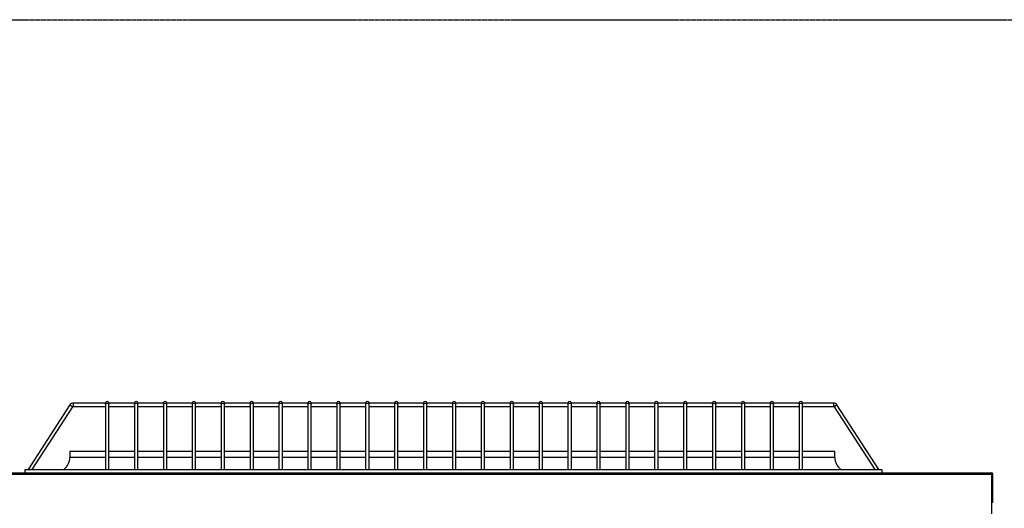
# Model space of a CAD drawing. Extents: x -90708 to 277869, y -117 to 207445.
# Tile 226 of 233: x -70262 to -69393, y 134718 to 135149. Entities that reach past the tile are written whole.
import ezdxf

# ---------------------------------------------------------------- set-up
doc = ezdxf.new("R2010")
doc.units = 0
doc.header["$MEASUREMENT"] = 0
doc.linetypes.add('DASHDOT', pattern=[1, 0.5, -0.25, 0, -0.25])
doc.layers.add('ARQ - EQUIPO CONDENSADORA', color=40, linetype='CONTINUOUS')
doc.layers.add('ARQ-GRELHAS', color=30, linetype='CONTINUOUS')

msp = doc.modelspace()

# ---------------------------------------------------------------- linework, layer by layer
at = {"layer": 'ARQ - EQUIPO CONDENSADORA', "linetype": 'Continuous'}
for p, q in [((-70217.794, 134808.939), (-70254.749, 134752.033)), ((-70251.172, 134752.033), (-70215.278, 134807.305)), ((-70217.794, 134808.939), (-70215.278, 134807.305)), ((-70186.435, 134810.533), (-70214.859, 134810.533)), ((-70214.859, 134810.533), (-70214.859, 134807.533)), ((-70214.859, 134807.533), (-70186.435, 134807.533)), ((-70186.435, 134810.533), (-70186.435, 134809.622)), ((-70186.435, 134809.622), (-70186.435, 134752.033)), ((-70183.435, 134809.622), (-70183.435, 134810.533)), ((-70160.935, 134810.533), (-70183.435, 134810.533)), ((-70183.435, 134752.033), (-70183.435, 134809.622)), ((-70183.435, 134807.533), (-70160.935, 134807.533)), ((-70160.935, 134810.533), (-70160.935, 134809.622)), ((-70160.935, 134809.622), (-70160.935, 134752.033)), ((-70157.935, 134809.622), (-70157.935, 134810.533)), ((-70135.435, 134810.533), (-70157.935, 134810.533)), ((-70157.935, 134752.033), (-70157.935, 134809.622)), ((-70157.935, 134807.533), (-70135.435, 134807.533)), ((-70135.435, 134810.533), (-70135.435, 134809.622)), ((-70135.435, 134809.622), (-70135.435, 134752.033)), ((-70132.435, 134809.622), (-70132.435, 134810.533)), ((-70109.935, 134810.533), (-70132.435, 134810.533)), ((-70132.435, 134752.033), (-70132.435, 134809.622)), ((-70132.435, 134807.533), (-70109.935, 134807.533)), ((-70109.935, 134810.533), (-70109.935, 134809.622)), ((-70109.935, 134809.622), (-70109.935, 134752.033)), ((-70106.935, 134809.622), (-70106.935, 134810.533)), ((-70084.435, 134810.533), (-70106.935, 134810.533)), ((-70106.935, 134752.033), (-70106.935, 134809.622)), ((-70106.935, 134807.533), (-70084.435, 134807.533)), ((-70084.435, 134810.533), (-70084.435, 134809.622)), ((-70084.435, 134809.622), (-70084.435, 134752.033)), ((-70081.435, 134809.622), (-70081.435, 134810.533)), ((-70058.935, 134810.533), (-70081.435, 134810.533)), ((-70081.435, 134752.033), (-70081.435, 134809.622)), ((-70081.435, 134807.533), (-70058.935, 134807.533)), ((-70058.935, 134810.533), (-70058.935, 134809.622)), ((-70058.935, 134809.622), (-70058.935, 134752.033)), ((-70055.935, 134809.622), (-70055.935, 134810.533)), ((-70033.435, 134810.533), (-70055.935, 134810.533)), ((-70055.935, 134752.033), (-70055.935, 134809.622)), ((-70055.935, 134807.533), (-70033.435, 134807.533)), ((-70033.435, 134810.533), (-70033.435, 134809.622)), ((-70033.435, 134809.622), (-70033.435, 134752.033)), ((-70030.435, 134809.622), (-70030.435, 134810.533)), ((-70007.935, 134810.533), (-70030.435, 134810.533)), ((-70030.435, 134752.033), (-70030.435, 134809.622)), ((-70030.435, 134807.533), (-70007.935, 134807.533)), ((-70007.935, 134810.533), (-70007.935, 134809.622)), ((-70007.935, 134809.622), (-70007.935, 134752.033)), ((-70004.935, 134809.622), (-70004.935, 134810.533)), ((-69982.435, 134810.533), (-70004.935, 134810.533)), ((-70004.935, 134752.033), (-70004.935, 134809.622)), ((-70004.935, 134807.533), (-69982.435, 134807.533)), ((-69982.435, 134810.533), (-69982.435, 134809.622)), ((-69982.435, 134809.622), (-69982.435, 134752.033)), ((-69979.435, 134809.622), (-69979.435, 134810.533)), ((-69956.935, 134810.533), (-69979.435, 134810.533)), ((-69979.435, 134752.033), (-69979.435, 134809.622)), ((-69979.435, 134807.533), (-69956.935, 134807.533)), ((-69956.935, 134810.533), (-69956.935, 134809.622)), ((-69956.935, 134809.622), (-69956.935, 134752.033)), ((-69953.935, 134809.622), (-69953.935, 134810.533)), ((-69931.435, 134810.533), (-69953.935, 134810.533)), ((-69953.935, 134752.033), (-69953.935, 134809.622)), ((-69953.935, 134807.533), (-69931.435, 134807.533)), ((-69931.435, 134810.533), (-69931.435, 134809.622)), ((-69931.435, 134809.622), (-69931.435, 134752.033)), ((-69928.435, 134809.622), (-69928.435, 134810.533)), ((-69905.935, 134810.533), (-69928.435, 134810.533)), ((-69928.435, 134752.033), (-69928.435, 134809.622)), ((-69928.435, 134807.533), (-69905.935, 134807.533)), ((-69905.935, 134810.533), (-69905.935, 134809.622)), ((-69905.935, 134809.622), (-69905.935, 134752.033)), ((-69902.935, 134809.622), (-69902.935, 134810.533)), ((-69880.435, 134810.533), (-69902.935, 134810.533)), ((-69902.935, 134752.033), (-69902.935, 134809.622)), ((-69902.935, 134807.533), (-69880.435, 134807.533)), ((-69880.435, 134810.533), (-69880.435, 134809.622)), ((-69880.435, 134809.622), (-69880.435, 134752.033)), ((-69877.435, 134809.622), (-69877.435, 134810.533)), ((-69854.935, 134810.533), (-69877.435, 134810.533)), ((-69877.435, 134752.033), (-69877.435, 134809.622)), ((-69877.435, 134807.533), (-69854.935, 134807.533)), ((-69854.935, 134810.533), (-69854.935, 134809.622)), ((-69854.935, 134809.622), (-69854.935, 134752.033)), ((-69851.935, 134809.622), (-69851.935, 134810.533)), ((-69829.435, 134810.533), (-69851.935, 134810.533)), ((-69851.935, 134752.033), (-69851.935, 134809.622)), ((-69851.935, 134807.533), (-69829.435, 134807.533)), ((-69829.435, 134810.533), (-69829.435, 134809.622)), ((-69829.435, 134809.622), (-69829.435, 134752.033)), ((-69826.435, 134809.622), (-69826.435, 134810.533)), ((-69803.935, 134810.533), (-69826.435, 134810.533)), ((-69826.435, 134752.033), (-69826.435, 134809.622)), ((-69826.435, 134807.533), (-69803.935, 134807.533)), ((-69803.935, 134810.533), (-69803.935, 134809.622)), ((-69803.935, 134809.622), (-69803.935, 134752.033)), ((-69800.935, 134809.622), (-69800.935, 134810.533)), ((-69778.435, 134810.533), (-69800.935, 134810.533)), ((-69800.935, 134752.033), (-69800.935, 134809.622)), ((-69800.935, 134807.533), (-69778.435, 134807.533)), ((-69778.435, 134810.533), (-69778.435, 134809.622)), ((-69778.435, 134809.622), (-69778.435, 134752.033)), ((-69775.435, 134809.622), (-69775.435, 134810.533)), ((-69752.935, 134810.533), (-69775.435, 134810.533)), ((-69775.435, 134752.033), (-69775.435, 134809.622)), ((-69775.435, 134807.533), (-69752.935, 134807.533)), ((-69752.935, 134810.533), (-69752.935, 134809.622)), ((-69752.935, 134809.622), (-69752.935, 134752.033)), ((-69749.935, 134809.622), (-69749.935, 134810.533)), ((-69727.435, 134810.533), (-69749.935, 134810.533)), ((-69749.935, 134752.033), (-69749.935, 134809.622)), ((-69749.935, 134807.533), (-69727.435, 134807.533)), ((-69727.435, 134810.533), (-69727.435, 134809.622)), ((-69727.435, 134809.622), (-69727.435, 134752.033)), ((-69724.435, 134809.622), (-69724.435, 134810.533)), ((-69701.935, 134810.533), (-69724.435, 134810.533)), ((-69724.435, 134752.033), (-69724.435, 134809.622)), ((-69724.435, 134807.533), (-69701.935, 134807.533)), ((-69701.935, 134810.533), (-69701.935, 134809.622)), ((-69701.935, 134809.622), (-69701.935, 134752.033)), ((-69698.935, 134809.622), (-69698.935, 134810.533)), ((-69676.435, 134810.533), (-69698.935, 134810.533)), ((-69698.935, 134752.033), (-69698.935, 134809.622)), ((-69698.935, 134807.533), (-69676.435, 134807.533)), ((-69676.435, 134810.533), (-69676.435, 134809.622)), ((-69676.435, 134809.622), (-69676.435, 134752.033)), ((-69673.435, 134809.622), (-69673.435, 134810.533)), ((-69650.935, 134810.533), (-69673.435, 134810.533)), ((-69673.435, 134752.033), (-69673.435, 134809.622)), ((-69673.435, 134807.533), (-69650.935, 134807.533)), ((-69650.935, 134810.533), (-69650.935, 134809.622)), ((-69650.935, 134809.622), (-69650.935, 134752.033)), ((-69647.935, 134809.622), (-69647.935, 134810.533)), ((-69625.435, 134810.533), (-69647.935, 134810.533)), ((-69647.935, 134752.033), (-69647.935, 134809.622)), ((-69647.935, 134807.533), (-69625.435, 134807.533)), ((-69625.435, 134810.533), (-69625.435, 134809.622)), ((-69625.435, 134809.622), (-69625.435, 134752.033)), ((-69622.435, 134809.622), (-69622.435, 134810.533)), ((-69599.935, 134810.533), (-69622.435, 134810.533)), ((-69622.435, 134752.033), (-69622.435, 134809.622)), ((-69622.435, 134807.533), (-69599.935, 134807.533)), ((-69599.935, 134810.533), (-69599.935, 134809.622)), ((-69599.935, 134809.622), (-69599.935, 134752.033)), ((-69596.935, 134809.622), (-69596.935, 134810.533)), ((-69574.435, 134810.533), (-69596.935, 134810.533)), ((-69596.935, 134752.033), (-69596.935, 134809.622)), ((-69596.935, 134807.533), (-69574.435, 134807.533)), ((-69574.435, 134810.533), (-69574.435, 134809.622)), ((-69574.435, 134809.622), (-69574.435, 134752.033)), ((-69571.435, 134809.622), (-69571.435, 134810.533)), ((-69544.011, 134810.533), (-69571.435, 134810.533)), ((-69571.435, 134752.033), (-69571.435, 134809.622)), ((-69571.435, 134807.533), (-69544.011, 134807.533)), ((-69544.011, 134810.533), (-69544.011, 134807.533)), ((-69541.076, 134808.939), (-69543.592, 134807.305)), ((-69543.592, 134807.305), (-69507.697, 134752.033)), ((-69504.12, 134752.033), (-69541.076, 134808.939)), ((-70217.934, 134767.783), (-70217.934, 134762.783)), ((-70186.435, 134767.783), (-70217.934, 134767.783)), ((-70217.934, 134762.783), (-70186.435, 134762.783)), ((-70160.935, 134767.783), (-70183.435, 134767.783)), ((-70183.435, 134762.783), (-70160.935, 134762.783)), ((-70135.435, 134767.783), (-70157.935, 134767.783)), ((-70157.935, 134762.783), (-70135.435, 134762.783)), ((-70109.935, 134767.783), (-70132.435, 134767.783)), ((-70132.435, 134762.783), (-70109.935, 134762.783)), ((-70084.435, 134767.783), (-70106.935, 134767.783)), ((-70106.935, 134762.783), (-70084.435, 134762.783)), ((-70058.935, 134767.783), (-70081.435, 134767.783)), ((-70081.435, 134762.783), (-70058.935, 134762.783)), ((-70033.435, 134767.783), (-70055.935, 134767.783)), ((-70055.935, 134762.783), (-70033.435, 134762.783)), ((-70007.935, 134767.783), (-70030.435, 134767.783)), ((-70030.435, 134762.783), (-70007.935, 134762.783)), ((-69982.435, 134767.783), (-70004.935, 134767.783)), ((-70004.935, 134762.783), (-69982.435, 134762.783)), ((-69956.935, 134767.783), (-69979.435, 134767.783)), ((-69979.435, 134762.783), (-69956.935, 134762.783)), ((-69931.435, 134767.783), (-69953.935, 134767.783)), ((-69953.935, 134762.783), (-69931.435, 134762.783)), ((-69905.935, 134767.783), (-69928.435, 134767.783)), ((-69928.435, 134762.783), (-69905.935, 134762.783)), ((-69880.435, 134767.783), (-69902.935, 134767.783)), ((-69902.935, 134762.783), (-69880.435, 134762.783)), ((-69854.935, 134767.783), (-69877.435, 134767.783)), ((-69877.435, 134762.783), (-69854.935, 134762.783)), ((-69829.435, 134767.783), (-69851.935, 134767.783)), ((-69851.935, 134762.783), (-69829.435, 134762.783)), ((-69803.935, 134767.783), (-69826.435, 134767.783)), ((-69826.435, 134762.783), (-69803.935, 134762.783)), ((-69778.435, 134767.783), (-69800.935, 134767.783)), ((-69800.935, 134762.783), (-69778.435, 134762.783)), ((-69752.935, 134767.783), (-69775.435, 134767.783)), ((-69775.435, 134762.783), (-69752.935, 134762.783)), ((-69727.435, 134767.783), (-69749.935, 134767.783)), ((-69749.935, 134762.783), (-69727.435, 134762.783)), ((-69701.935, 134767.783), (-69724.435, 134767.783)), ((-69724.435, 134762.783), (-69701.935, 134762.783)), ((-69676.435, 134767.783), (-69698.935, 134767.783)), ((-69698.935, 134762.783), (-69676.435, 134762.783)), ((-69650.935, 134767.783), (-69673.435, 134767.783)), ((-69673.435, 134762.783), (-69650.935, 134762.783)), ((-69625.435, 134767.783), (-69647.935, 134767.783)), ((-69647.935, 134762.783), (-69625.435, 134762.783)), ((-69599.935, 134767.783), (-69622.435, 134767.783)), ((-69622.435, 134762.783), (-69599.935, 134762.783)), ((-69574.435, 134767.783), (-69596.935, 134767.783)), ((-69596.935, 134762.783), (-69574.435, 134762.783)), ((-69542.934, 134767.783), (-69571.435, 134767.783)), ((-69571.435, 134762.783), (-69542.934, 134762.783)), ((-69542.934, 134762.783), (-69542.934, 134767.783)), ((-70257.435, 134749.033), (-70257.435, 134752.033)), ((-70257.435, 134752.033), (-69501.435, 134752.033)), ((-69501.435, 134752.033), (-69501.435, 134749.033)), ((-70356.185, 134749.033), (-70257.435, 134749.033)), ((-70356.185, 134747.782), (-69404.685, 134747.782)), ((-70257.435, 134749.033), (-69501.435, 134749.033)), ((-69501.435, 134749.033), (-69404.686, 134749.033)), ((-69404.685, 134749.033), (-69404.686, 134749.033)), ((-69404.685, 134749.033), (-69404.685, 134747.782)), ((-69404.685, 134747.782), (-69404.685, 134712.783)), ((-69404.685, 134747.782), (-69403.435, 134747.782)), ((-69403.435, 134722.783), (-69403.435, 134747.782)), ((-69403.435, 134722.783), (-69404.685, 134722.783))]:
    msp.add_line(p, q, dxfattribs=at)
at = {"layer": 'ARQ - EQUIPO CONDENSADORA', "linetype": 'Continuous', "flags": 128}
for points in [[(-70186.435, 134809.622), (-70186.321, 134809.935), (-70185.995, 134810.2), (-70185.509, 134810.377), (-70184.935, 134810.439)], [(-70184.935, 134810.439), (-70184.361, 134810.377), (-70183.874, 134810.2), (-70183.549, 134809.935), (-70183.435, 134809.622)], [(-70160.935, 134809.622), (-70160.821, 134809.935), (-70160.495, 134810.2), (-70160.009, 134810.377), (-70159.435, 134810.439)], [(-70159.435, 134810.439), (-70158.861, 134810.377), (-70158.374, 134810.2), (-70158.049, 134809.935), (-70157.935, 134809.622)], [(-70135.435, 134809.622), (-70135.321, 134809.935), (-70134.995, 134810.2), (-70134.509, 134810.377), (-70133.935, 134810.439)], [(-70133.935, 134810.439), (-70133.361, 134810.377), (-70132.874, 134810.2), (-70132.549, 134809.935), (-70132.435, 134809.622)], [(-70109.935, 134809.622), (-70109.821, 134809.935), (-70109.495, 134810.2), (-70109.009, 134810.377), (-70108.435, 134810.439)], [(-70108.435, 134810.439), (-70107.861, 134810.377), (-70107.374, 134810.2), (-70107.049, 134809.935), (-70106.935, 134809.622)], [(-70084.435, 134809.622), (-70084.321, 134809.935), (-70083.995, 134810.2), (-70083.509, 134810.377), (-70082.935, 134810.439)], [(-70082.935, 134810.439), (-70082.361, 134810.377), (-70081.874, 134810.2), (-70081.549, 134809.935), (-70081.435, 134809.622)], [(-70058.935, 134809.622), (-70058.821, 134809.935), (-70058.495, 134810.2), (-70058.009, 134810.377), (-70057.435, 134810.439)], [(-70057.435, 134810.439), (-70056.861, 134810.377), (-70056.374, 134810.2), (-70056.049, 134809.935), (-70055.935, 134809.622)], [(-70033.435, 134809.622), (-70033.321, 134809.935), (-70032.995, 134810.2), (-70032.509, 134810.377), (-70031.935, 134810.439)], [(-70031.935, 134810.439), (-70031.361, 134810.377), (-70030.874, 134810.2), (-70030.549, 134809.935), (-70030.435, 134809.622)], [(-70007.935, 134809.622), (-70007.821, 134809.935), (-70007.495, 134810.2), (-70007.009, 134810.377), (-70006.435, 134810.439)], [(-70006.435, 134810.439), (-70005.861, 134810.377), (-70005.374, 134810.2), (-70005.049, 134809.935), (-70004.935, 134809.622)], [(-69982.435, 134809.622), (-69982.321, 134809.935), (-69981.995, 134810.2), (-69981.509, 134810.377), (-69980.935, 134810.439)], [(-69980.935, 134810.439), (-69980.361, 134810.377), (-69979.874, 134810.2), (-69979.549, 134809.935), (-69979.435, 134809.622)], [(-69956.935, 134809.622), (-69956.821, 134809.935), (-69956.495, 134810.2), (-69956.009, 134810.377), (-69955.435, 134810.439)], [(-69955.435, 134810.439), (-69954.861, 134810.377), (-69954.374, 134810.2), (-69954.049, 134809.935), (-69953.935, 134809.622)], [(-69931.435, 134809.622), (-69931.321, 134809.935), (-69930.995, 134810.2), (-69930.509, 134810.377), (-69929.935, 134810.439)], [(-69929.935, 134810.439), (-69929.361, 134810.377), (-69928.874, 134810.2), (-69928.549, 134809.935), (-69928.435, 134809.622)], [(-69905.935, 134809.622), (-69905.821, 134809.935), (-69905.495, 134810.2), (-69905.009, 134810.377), (-69904.435, 134810.439)], [(-69904.435, 134810.439), (-69903.861, 134810.377), (-69903.374, 134810.2), (-69903.049, 134809.935), (-69902.935, 134809.622)], [(-69880.435, 134809.622), (-69880.321, 134809.935), (-69879.995, 134810.2), (-69879.509, 134810.377), (-69878.935, 134810.439)], [(-69878.935, 134810.439), (-69878.361, 134810.377), (-69877.874, 134810.2), (-69877.549, 134809.935), (-69877.435, 134809.622)], [(-69854.935, 134809.622), (-69854.821, 134809.935), (-69854.495, 134810.2), (-69854.009, 134810.377), (-69853.435, 134810.439)], [(-69853.435, 134810.439), (-69852.861, 134810.377), (-69852.374, 134810.2), (-69852.049, 134809.935), (-69851.935, 134809.622)], [(-69829.435, 134809.622), (-69829.321, 134809.935), (-69828.995, 134810.2), (-69828.509, 134810.377), (-69827.935, 134810.439)], [(-69827.935, 134810.439), (-69827.361, 134810.377), (-69826.874, 134810.2), (-69826.549, 134809.935), (-69826.435, 134809.622)], [(-69803.935, 134809.622), (-69803.821, 134809.935), (-69803.495, 134810.2), (-69803.009, 134810.377), (-69802.435, 134810.439)], [(-69802.435, 134810.439), (-69801.861, 134810.377), (-69801.374, 134810.2), (-69801.049, 134809.935), (-69800.935, 134809.622)], [(-69778.435, 134809.622), (-69778.321, 134809.935), (-69777.995, 134810.2), (-69777.509, 134810.377), (-69776.935, 134810.439)], [(-69776.935, 134810.439), (-69776.361, 134810.377), (-69775.874, 134810.2), (-69775.549, 134809.935), (-69775.435, 134809.622)], [(-69752.935, 134809.622), (-69752.821, 134809.935), (-69752.495, 134810.2), (-69752.009, 134810.377), (-69751.435, 134810.439)], [(-69751.435, 134810.439), (-69750.861, 134810.377), (-69750.374, 134810.2), (-69750.049, 134809.935), (-69749.935, 134809.622)], [(-69727.435, 134809.622), (-69727.321, 134809.935), (-69726.995, 134810.2), (-69726.509, 134810.377), (-69725.935, 134810.439)], [(-69725.935, 134810.439), (-69725.361, 134810.377), (-69724.874, 134810.2), (-69724.549, 134809.935), (-69724.435, 134809.622)], [(-69701.935, 134809.622), (-69701.821, 134809.935), (-69701.495, 134810.2), (-69701.009, 134810.377), (-69700.435, 134810.439)], [(-69700.435, 134810.439), (-69699.861, 134810.377), (-69699.374, 134810.2), (-69699.049, 134809.935), (-69698.935, 134809.622)], [(-69676.435, 134809.622), (-69676.321, 134809.935), (-69675.995, 134810.2), (-69675.509, 134810.377), (-69674.935, 134810.439)], [(-69674.935, 134810.439), (-69674.361, 134810.377), (-69673.874, 134810.2), (-69673.549, 134809.935), (-69673.435, 134809.622)], [(-69650.935, 134809.622), (-69650.821, 134809.935), (-69650.495, 134810.2), (-69650.009, 134810.377), (-69649.435, 134810.439)], [(-69649.435, 134810.439), (-69648.861, 134810.377), (-69648.374, 134810.2), (-69648.049, 134809.935), (-69647.935, 134809.622)], [(-69625.435, 134809.622), (-69625.321, 134809.935), (-69624.995, 134810.2), (-69624.509, 134810.377), (-69623.935, 134810.439)], [(-69623.935, 134810.439), (-69623.361, 134810.377), (-69622.874, 134810.2), (-69622.549, 134809.935), (-69622.435, 134809.622)], [(-69599.935, 134809.622), (-69599.821, 134809.935), (-69599.495, 134810.2), (-69599.009, 134810.377), (-69598.435, 134810.439)], [(-69598.435, 134810.439), (-69597.861, 134810.377), (-69597.374, 134810.2), (-69597.049, 134809.935), (-69596.935, 134809.622)], [(-69574.435, 134809.622), (-69574.321, 134809.935), (-69573.995, 134810.2), (-69573.509, 134810.377), (-69572.935, 134810.439)], [(-69572.935, 134810.439), (-69572.361, 134810.377), (-69571.874, 134810.2), (-69571.549, 134809.935), (-69571.435, 134809.622)]]:
    msp.add_lwpolyline(points, dxfattribs=at)
at = {"layer": 'ARQ - EQUIPO CONDENSADORA', "linetype": 'Continuous'}
for centre, radius, start, end in [((-70184.935, 134810.533), 1.5, 90, 180), ((-70184.935, 134810.533), 1.5, 0, 90), ((-70159.435, 134810.533), 1.5, 90, 180), ((-70159.435, 134810.533), 1.5, 0, 90), ((-70133.935, 134810.533), 1.5, 90, 180), ((-70133.935, 134810.533), 1.5, 0, 90), ((-70108.435, 134810.533), 1.5, 90, 180), ((-70108.435, 134810.533), 1.5, 0, 90), ((-70082.935, 134810.533), 1.5, 90, 180), ((-70082.935, 134810.533), 1.5, 0, 90), ((-70057.435, 134810.533), 1.5, 90, 180), ((-70057.435, 134810.533), 1.5, 0, 90), ((-70031.935, 134810.533), 1.5, 90, 180), ((-70031.935, 134810.533), 1.5, 0, 90), ((-70006.435, 134810.533), 1.5, 90, 180), ((-70006.435, 134810.533), 1.5, 0, 90), ((-69980.935, 134810.533), 1.5, 90, 180), ((-69980.935, 134810.533), 1.5, 0, 90), ((-69955.435, 134810.533), 1.5, 90, 180), ((-69955.435, 134810.533), 1.5, 0, 90), ((-69929.935, 134810.533), 1.5, 90, 180), ((-69929.935, 134810.533), 1.5, 0, 90), ((-69904.435, 134810.533), 1.5, 90, 180), ((-69904.435, 134810.533), 1.5, 0, 90), ((-69878.935, 134810.533), 1.5, 90, 180), ((-69878.935, 134810.533), 1.5, 0, 90), ((-69853.435, 134810.533), 1.5, 90, 180), ((-69853.435, 134810.533), 1.5, 0, 90), ((-69827.935, 134810.533), 1.5, 90, 180), ((-69827.935, 134810.533), 1.5, 0, 90), ((-69802.435, 134810.533), 1.5, 90, 180), ((-69802.435, 134810.533), 1.5, 0, 90), ((-69776.935, 134810.533), 1.5, 90, 180), ((-69776.935, 134810.533), 1.5, 0, 90), ((-69751.435, 134810.533), 1.5, 90, 180), ((-69751.435, 134810.533), 1.5, 0, 90), ((-69725.935, 134810.533), 1.5, 90, 180), ((-69725.935, 134810.533), 1.5, 0, 90), ((-69700.435, 134810.533), 1.5, 90, 180), ((-69700.435, 134810.533), 1.5, 0, 90), ((-69674.935, 134810.533), 1.5, 90, 180), ((-69674.935, 134810.533), 1.5, 0, 90), ((-69649.435, 134810.533), 1.5, 90, 180), ((-69649.435, 134810.533), 1.5, 0, 90), ((-69623.935, 134810.533), 1.5, 90, 180), ((-69623.935, 134810.533), 1.5, 0, 90), ((-69598.435, 134810.533), 1.5, 90, 180), ((-69598.435, 134810.533), 1.5, 0, 90), ((-69572.935, 134810.533), 1.5, 90, 180), ((-69572.935, 134810.533), 1.5, 0, 90), ((-70214.859, 134807.033), 3.5, 90, 147), ((-70214.859, 134807.033), 0.5, 90, 147), ((-69544.011, 134807.033), 3.5, 33, 90), ((-69544.011, 134807.033), 0.5, 33, 90), ((-70231.684, 134762.783), 13.75, 308.572651, 0), ((-69529.184, 134762.783), 13.75, 180, 231.427349), ((-69404.686, 134747.782), 1.251, 89.9542, 90), ((-69404.686, 134747.782), 1.251, 0, 89.9542)]:
    msp.add_arc(centre, radius, start, end, dxfattribs=at)
at = {"layer": 'ARQ-GRELHAS', "linetype": 'DASHDOT', "ltscale": 0.05}
msp.add_line((-73343.871, 135148.665), (-65830.871, 135148.665), dxfattribs=at)

doc.saveas('drawing.dxf')
